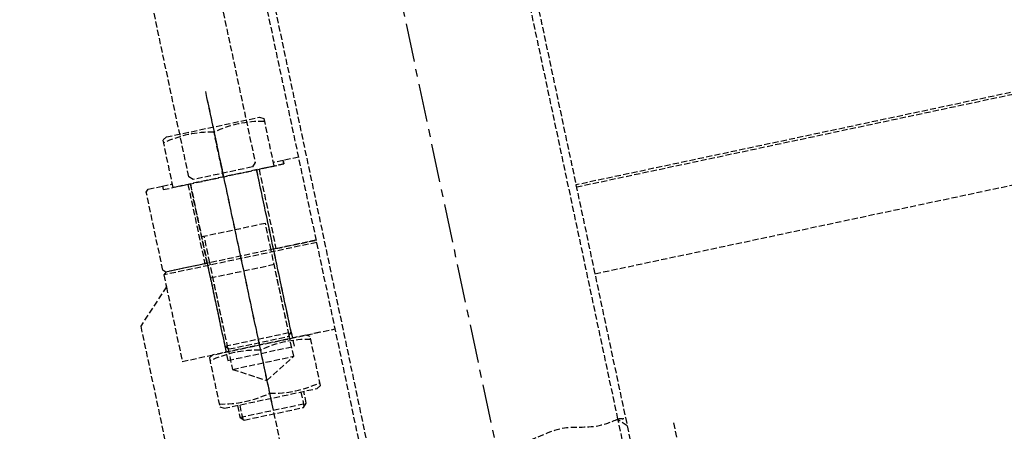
# Model space of a CAD drawing. Header units: millimetres. Extents: x -50096 to 615650, y 194565 to 243945.
# Tile 172 of 256: x 239647 to 240459, y 221759 to 222099. Entities that reach past the tile are written whole.
import ezdxf

# ---------------------------------------------------------------- set-up
doc = ezdxf.new("R2010")
doc.units = ezdxf.units.MM
doc.linetypes.add('ГТО-1 Пунктир', pattern=[7, 5, -2])
doc.linetypes.add('осевая', pattern=[50.8, 31.75, -6.35, 6.35, -6.35])
for name, color, linetype, lineweight in [('ГТО-2_Размеры_035', 2, 'Continuous', 35), ('ОГОС_Пунктир_025', 151, 'ГТО-1 Пунктир', 25), ('ОГСО_Оси_025', 7, 'осевая', 25)]:
    doc.layers.add(name, color=color, linetype=linetype, lineweight=lineweight)
doc.layers.add('ГТО-2_Штриховка_018', color=7, linetype='Continuous', lineweight=18, true_color=0x6b6b6b)

# ---------------------------------------------------------------- blocks, each defined once
blk = doc.blocks.new('ОГСО_Затвор_План')
at = {"layer": 'ОГОС_Пунктир_025'}
for p, q in [((-1013.72, 278.61), (-1013.72, 685)), ((-1007.42, 278.61), (-1007.02, 685)), ((-800.92, 278.61), (-800.92, 685)), ((-794.62, 685), (-794.62, 278.61)), ((-1077.8, 614), (-1077.8, 350.08)), ((-1077.8, 609), (-1077.8, 315)), ((-1077.8, 542), (-1077.8, 579.7)), ((-1128.8, 545), (-1120.3, 545)), ((-1026.8, 545), (-1035.3, 545)), ((-1013.72, 545), (-1026.8, 545)), ((-1026.8, 545), (-1026.8, 542)), ((-1105.8, 475), (-1105.8, 542)), ((-1049.8, 475), (-1049.8, 542)), ((-1026.8, 542), (-1047.8, 542)), ((-1047.8, 542), (-1047.8, 475)), ((-1105.8, 497.45), (-1049.8, 497.45)), ((-1103.63, 475), (-1103.63, 497.45)), ((-1051.96, 475), (-1051.96, 497.45)), ((-1013.72, 473), (-1142.8, 473)), ((-1013.72, 475), (-1140.8, 475)), ((-1107.8, 475), (-1105.8, 475)), ((-1103.63, 402.83), (-1103.63, 475)), ((-1051.96, 402.83), (-1051.96, 475)), ((-1047.8, 475), (-1049.8, 475)), ((-1047.8, 475), (-1013.72, 475)), ((1140.2, 475), (-794.62, 475)), ((1142.2, 473), (-794.62, 473)), ((-1105.8, 462.62), (-1049.8, 462.62)), ((-1103.63, 403), (-1103.63, 462.62)), ((-1051.96, 403), (-1051.96, 462.62)), ((-1128.8, 400), (-1122.33, 400)), ((-1105.8, 405), (-1105.8, 393)), ((-1105.8, 405), (-1049.8, 405)), ((-1049.8, 405), (-1049.8, 393)), ((-1026.8, 400), (-1033.27, 400)), ((-1105.8, 393), (-1049.8, 393)), ((-1077.8, 395.7), (-1077.8, 359.3)), ((-1103.63, 385), (-1051.96, 385)), ((-1103.63, 342.83), (-1103.63, 355)), ((-1051.96, 342.83), (-1051.96, 355)), ((-1105.8, 345), (-1049.8, 345)), ((-800.92, 219.5), (-800.92, 278.61)), ((-794.62, 271.6), (-800.92, 277.9)), ((-794.62, 278.61), (-794.62, 219.5)), ((-756.67, 266), (-756.67, 153.5))]:
    blk.add_line(p, q, dxfattribs=at)
for points in [[(-1030.27, 787), (-1030.27, 745), (-1049.8, 745), (-1049.8, 548), (-1052.8, 545), (-1102.8, 545), (-1105.8, 548), (-1105.8, 745), (-1125.33, 745), (-1125.33, 787)], [(-1120.3, 542), (-1120.3, 582.17), (-1117.13, 584), (-1038.47, 584), (-1035.3, 582.17), (-1035.3, 542)], [(-1107.8, 475), (-1140.8, 475), (-1142.8, 477), (-1142.8, 543), (-1140.8, 545), (-1128.8, 545), (-1128.8, 542), (-1107.8, 542)], [(-1117.13, 400), (-1120.3, 398.17), (-1120.3, 356.83), (-1117.13, 355), (-1038.47, 355), (-1035.3, 356.83), (-1035.3, 398.17), (-1038.47, 400)]]:
    blk.add_lwpolyline(points, close=True, dxfattribs=at)
for points in [[(-1035.3, 579.7, 0.116285), (-1077.8, 579.7, 0.116285), (-1120.3, 579.7)], [(-1120.3, 395.7, -0.116285), (-1077.8, 395.7, -0.116285), (-1035.3, 395.7)], [(-1035.3, 359.3, -0.116285), (-1077.8, 359.3, -0.116285), (-1120.3, 359.3)]]:
    blk.add_lwpolyline(points, format="xyb", dxfattribs=at)
for points in [[(-1128.8, 545), (-1128.8, 542), (-1026.8, 542), (-1026.8, 545)], [(-1105.8, 542), (-1105.8, 403)], [(-1049.8, 403), (-1049.8, 542)], [(-1013.72, 475), (-1140.8, 475), (-1142.8, 473), (-1142.8, 463), (-1170.3, 435.5), (-1170.3, -435.5), (-1142.8, -463), (-1142.8, -473), (-1140.8, -475), (-1013.72, -475)], [(-1105.8, 475), (-1105.8, 405), (-1102.8, 402), (-1052.8, 402), (-1049.8, 405), (-1049.8, 475)], [(-1142.8, 463), (-1142.8, 400), (-1013.72, 400)], [(-1103.63, 402.83), (-1103.63, 385), (-1077.8, 370.08), (-1051.96, 385), (-1051.96, 402.83)], [(-794.62, 400), (-110.3, 400)], [(-1105.8, 355), (-1105.8, 345), (-1102.8, 342), (-1052.8, 342), (-1049.8, 345), (-1049.8, 355)]]:
    blk.add_lwpolyline(points, dxfattribs=at)
for points in [[(-1007.42, 278.61), (-982.07, 280.2), (-954.38, 277.01), (-919.78, 280.12), (-904.17, 278.61), (-881.15, 276.37), (-847.51, 280.8), (-818.34, 276.69), (-800.92, 278.61)], [(-800.92, 278.61), (-799.33, 278.86), (-796.83, 278.14), (-794.62, 278.61)]]:
    blk.add_spline(points, degree=3, dxfattribs=at)
at = {"layer": 'ОГСО_Оси_025'}
blk.add_line((-904.17, 685), (-904.17, -995), dxfattribs=at)
blk = doc.blocks.new('A$C1AA538EC')
at = {"layer": 'ГТО-2_Размеры_035', "rotation": 11.99999999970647}
blk.add_blockref('ОГСО_Затвор_План', (6013.36, -11100.07), dxfattribs=at)

msp = doc.modelspace()

# ---------------------------------------------------------------- hatches: boundary and pattern name
at = {"layer": 'ГТО-2_Штриховка_018'}
h = msp.add_hatch(dxfattribs=at)
h.set_pattern_fill('ANSI35', color=256, scale=100)
h.set_pattern_definition([(45, (-115466.6, -494469.8), (-449.0128, 449.0128), []), (45, (-115017.6, -494469.8), (-449.0128, 449.0128), [793.75, -158.75, 0, -158.75])])
h.paths.add_polyline_path([(243988.45, 233562.87), (247488.45, 233562.87), (247488.45, 236562.87), (227633.45, 236562.87), (227633.45, 228037.87), (232688.45, 228037.87), (232688.45, 229062.87), (243988.45, 229062.87)])
edge = h.paths.add_edge_path(flags=16)
edge.add_arc((234968.45, 232762.78), 1700, 0, 360)
edge = h.paths.add_edge_path(flags=16)
edge.add_arc((255968.45, 232762.78), 1700, 0, 360)
h.paths.add_polyline_path([(264438.45, 224462.87), (264438.45, 224822.87), (265938.45, 224822.87), (265938.45, 224462.87), (276518.45, 224462.87), (276518.45, 221662.7), (278018.45, 221662.7), (278018.45, 225962.87), (263788.45, 225962.87), (263788.45, 236562.87), (247488.45, 236562.87), (247488.45, 233562.87), (250988.45, 233562.87), (250988.45, 229062.87), (262288.45, 229062.87), (262288.45, 226212.87), (247488.45, 226212.87), (247488.45, 224462.87), (252623.45, 224462.87), (252623.45, 224822.87), (254123.45, 224822.87), (254123.45, 224462.87), (258378.45, 224462.87), (258378.45, 224822.87), (259878.45, 224822.87), (259878.45, 224462.87)])

# ---------------------------------------------------------------- block references
at = {"layer": 'ГТО-2_Размеры_035'}
msp.add_blockref('A$C1AA538EC', (234968.45, 232762.78), dxfattribs=at)

doc.saveas('drawing.dxf')
